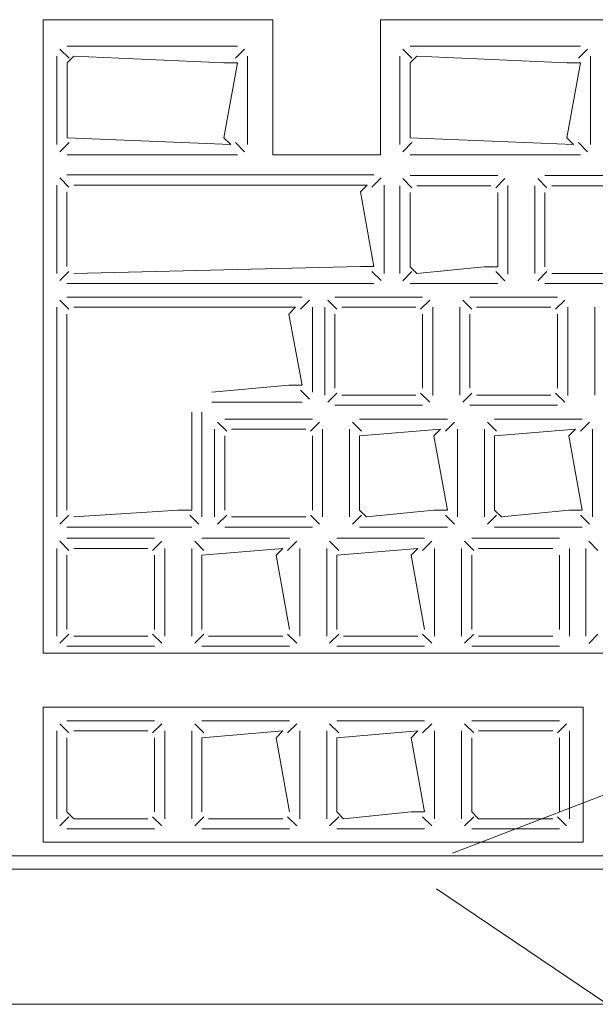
# Model space of a CAD drawing. Header units: feet. Extents: x 8 to 127, y 6 to 90.
# Tile 46 of 256: x 34.2725 to 34.3152, y 50.2827 to 50.3556. Entities that reach past the tile are written whole.
import ezdxf

# ---------------------------------------------------------------- set-up
doc = ezdxf.new("R2010")
doc.units = ezdxf.units.FT
doc.header["$MEASUREMENT"] = 0
doc.layers.add('MOBILARIO', color=8, linetype='Continuous')
doc.layers.add('NO ESPESSURA', color=250, linetype='Continuous')

msp = doc.modelspace()

# ---------------------------------------------------------------- linework, layer by layer
at = {"layer": 'MOBILARIO', "lineweight": 5}
for p, q in [((34.29127, 50.355619), (34.27427, 50.355619)), ((34.27427, 50.30868), (34.27427, 50.355619)), ((34.29127, 50.355619), (34.27427, 50.355619)), ((34.27427, 50.30868), (34.27427, 50.355619)), ((34.29127, 50.345619), (34.29127, 50.355619)), ((34.29127, 50.345619), (34.29127, 50.355619)), ((34.39577, 50.355619), (34.29927, 50.355619)), ((34.29927, 50.345619), (34.29927, 50.355619)), ((34.39577, 50.355619), (34.29927, 50.355619)), ((34.29927, 50.345619), (34.29927, 50.355619)), ((34.276178, 50.352768), (34.275502, 50.353444)), ((34.276178, 50.352768), (34.275502, 50.353444)), ((34.276032, 50.353664), (34.288658, 50.353664)), ((34.276032, 50.353664), (34.288658, 50.353664)), ((34.288511, 50.352768), (34.289188, 50.353444)), ((34.288511, 50.352768), (34.289188, 50.353444)), ((34.301592, 50.352768), (34.300915, 50.353444)), ((34.301592, 50.352768), (34.300915, 50.353444)), ((34.301446, 50.353664), (34.314071, 50.353664)), ((34.301446, 50.353664), (34.314071, 50.353664)), ((34.313925, 50.352768), (34.314602, 50.353444)), ((34.313925, 50.352768), (34.314602, 50.353444)), ((34.275282, 50.346369), (34.275282, 50.352914)), ((34.275282, 50.346369), (34.275282, 50.352914)), ((34.276032, 50.352414), (34.276532, 50.352914)), ((34.276032, 50.352414), (34.276532, 50.352914)), ((34.276532, 50.352914), (34.287658, 50.352414)), ((34.276532, 50.352914), (34.287658, 50.352414)), ((34.289408, 50.352914), (34.289408, 50.346369)), ((34.289408, 50.352914), (34.289408, 50.346369)), ((34.300696, 50.346369), (34.300696, 50.352914)), ((34.300696, 50.346369), (34.300696, 50.352914)), ((34.301446, 50.352414), (34.301946, 50.352914)), ((34.301446, 50.352414), (34.301946, 50.352914)), ((34.301946, 50.352914), (34.313071, 50.352414)), ((34.301946, 50.352914), (34.313071, 50.352414)), ((34.314821, 50.352914), (34.314821, 50.346369)), ((34.314821, 50.352914), (34.314821, 50.346369)), ((34.276032, 50.346869), (34.276032, 50.352414)), ((34.276032, 50.346869), (34.276032, 50.352414)), ((34.287658, 50.352414), (34.288658, 50.352414)), ((34.288658, 50.352414), (34.287658, 50.346869)), ((34.287658, 50.352414), (34.288658, 50.352414)), ((34.288658, 50.352414), (34.287658, 50.346869)), ((34.301446, 50.346869), (34.301446, 50.352414)), ((34.301446, 50.346869), (34.301446, 50.352414)), ((34.313071, 50.352414), (34.314071, 50.352414)), ((34.314071, 50.352414), (34.313071, 50.346869)), ((34.313071, 50.352414), (34.314071, 50.352414)), ((34.314071, 50.352414), (34.313071, 50.346869)), ((34.288158, 50.346369), (34.276032, 50.346869)), ((34.288158, 50.346369), (34.276032, 50.346869)), ((34.287658, 50.346869), (34.288158, 50.346369)), ((34.287658, 50.346869), (34.288158, 50.346369)), ((34.313571, 50.346369), (34.301446, 50.346869)), ((34.313571, 50.346369), (34.301446, 50.346869)), ((34.313071, 50.346869), (34.313571, 50.346369)), ((34.313071, 50.346869), (34.313571, 50.346369)), ((34.276178, 50.346516), (34.275502, 50.345839)), ((34.276178, 50.346516), (34.275502, 50.345839)), ((34.288511, 50.346516), (34.289188, 50.345839)), ((34.288511, 50.346516), (34.289188, 50.345839)), ((34.301592, 50.346516), (34.300915, 50.345839)), ((34.301592, 50.346516), (34.300915, 50.345839)), ((34.313925, 50.346516), (34.314602, 50.345839)), ((34.313925, 50.346516), (34.314602, 50.345839)), ((34.288658, 50.345619), (34.276032, 50.345619)), ((34.288658, 50.345619), (34.276032, 50.345619)), ((34.29927, 50.345619), (34.29127, 50.345619)), ((34.29927, 50.345619), (34.29127, 50.345619)), ((34.314071, 50.345619), (34.301446, 50.345619)), ((34.314071, 50.345619), (34.301446, 50.345619)), ((34.276168, 50.343223), (34.275491, 50.3439)), ((34.276168, 50.343223), (34.275491, 50.3439)), ((34.276021, 50.344119), (34.298774, 50.344119)), ((34.276021, 50.344119), (34.298774, 50.344119)), ((34.298628, 50.343223), (34.299305, 50.3439)), ((34.298628, 50.343223), (34.299305, 50.3439)), ((34.301592, 50.343169), (34.300915, 50.343846)), ((34.301592, 50.343169), (34.300915, 50.343846)), ((34.307946, 50.344066), (34.301446, 50.344066)), ((34.307946, 50.344066), (34.301446, 50.344066)), ((34.307799, 50.343169), (34.308476, 50.343846)), ((34.307799, 50.343169), (34.308476, 50.343846)), ((34.311592, 50.343169), (34.310915, 50.343846)), ((34.311592, 50.343169), (34.310915, 50.343846)), ((34.317946, 50.344066), (34.311446, 50.344066)), ((34.317946, 50.344066), (34.311446, 50.344066)), ((34.275271, 50.336825), (34.275271, 50.343369)), ((34.275271, 50.336825), (34.275271, 50.343369)), ((34.298274, 50.343369), (34.276521, 50.343369)), ((34.298274, 50.343369), (34.276521, 50.343369)), ((34.297774, 50.342869), (34.298274, 50.343369)), ((34.297774, 50.342869), (34.298274, 50.343369)), ((34.299524, 50.343369), (34.299524, 50.336825)), ((34.299524, 50.343369), (34.299524, 50.336825)), ((34.300696, 50.343316), (34.300696, 50.336816)), ((34.300696, 50.343316), (34.300696, 50.336816)), ((34.307446, 50.343316), (34.301946, 50.343316)), ((34.307446, 50.343316), (34.301946, 50.343316)), ((34.308696, 50.336816), (34.308696, 50.343316)), ((34.308696, 50.336816), (34.308696, 50.343316)), ((34.308708, 50.336779), (34.308708, 50.343324)), ((34.308708, 50.336779), (34.308708, 50.343324)), ((34.310696, 50.343316), (34.310696, 50.336816)), ((34.310696, 50.343316), (34.310696, 50.336816)), ((34.317446, 50.343316), (34.311946, 50.343316)), ((34.317446, 50.343316), (34.311946, 50.343316)), ((34.276021, 50.342869), (34.276021, 50.337325)), ((34.276021, 50.342869), (34.276021, 50.337325)), ((34.298774, 50.337325), (34.297774, 50.342869)), ((34.298774, 50.337325), (34.297774, 50.342869)), ((34.301446, 50.342816), (34.301446, 50.337316)), ((34.301446, 50.342816), (34.301446, 50.337316)), ((34.307946, 50.337316), (34.307946, 50.342816)), ((34.307946, 50.337316), (34.307946, 50.342816)), ((34.311446, 50.342816), (34.311446, 50.337316)), ((34.311446, 50.342816), (34.311446, 50.337316)), ((34.276521, 50.336825), (34.297774, 50.337325)), ((34.276521, 50.336825), (34.297774, 50.337325)), ((34.297774, 50.337325), (34.298774, 50.337325)), ((34.297774, 50.337325), (34.298774, 50.337325)), ((34.301446, 50.337316), (34.301946, 50.336816)), ((34.301446, 50.337316), (34.301946, 50.336816)), ((34.301946, 50.336816), (34.306946, 50.337316)), ((34.301946, 50.336816), (34.306946, 50.337316)), ((34.306946, 50.337316), (34.307946, 50.337316)), ((34.306946, 50.337316), (34.307946, 50.337316)), ((34.276168, 50.336971), (34.275491, 50.336294)), ((34.276168, 50.336971), (34.275491, 50.336294)), ((34.298628, 50.336971), (34.299305, 50.336294)), ((34.298628, 50.336971), (34.299305, 50.336294)), ((34.301592, 50.336962), (34.300915, 50.336285)), ((34.301592, 50.336962), (34.300915, 50.336285)), ((34.307799, 50.336962), (34.308476, 50.336285)), ((34.307799, 50.336962), (34.308476, 50.336285)), ((34.311592, 50.336962), (34.310915, 50.336285)), ((34.311592, 50.336962), (34.310915, 50.336285)), ((34.311946, 50.336816), (34.317446, 50.336816)), ((34.311946, 50.336816), (34.317446, 50.336816)), ((34.298774, 50.336075), (34.276021, 50.336075)), ((34.298774, 50.336075), (34.276021, 50.336075)), ((34.301446, 50.336066), (34.307946, 50.336066)), ((34.301446, 50.336066), (34.307946, 50.336066)), ((34.311446, 50.336066), (34.317946, 50.336066)), ((34.311446, 50.336066), (34.317946, 50.336066)), ((34.293465, 50.335066), (34.276021, 50.335066)), ((34.293465, 50.335066), (34.276021, 50.335066)), ((34.302383, 50.335066), (34.295883, 50.335066)), ((34.302383, 50.335066), (34.295883, 50.335066)), ((34.312383, 50.335066), (34.305883, 50.335066)), ((34.312383, 50.335066), (34.305883, 50.335066)), ((34.275271, 50.334316), (34.275271, 50.31878)), ((34.275271, 50.334316), (34.275271, 50.31878)), ((34.275491, 50.334846), (34.276168, 50.33417)), ((34.275491, 50.334846), (34.276168, 50.33417)), ((34.292965, 50.334316), (34.276521, 50.334316)), ((34.292965, 50.334316), (34.276521, 50.334316)), ((34.292465, 50.333816), (34.292965, 50.334316)), ((34.292465, 50.333816), (34.292965, 50.334316)), ((34.293996, 50.334846), (34.293319, 50.33417)), ((34.293996, 50.334846), (34.293319, 50.33417)), ((34.294215, 50.328036), (34.294215, 50.334316)), ((34.294215, 50.328036), (34.294215, 50.334316)), ((34.295133, 50.334316), (34.295133, 50.327816)), ((34.295133, 50.334316), (34.295133, 50.327816)), ((34.296029, 50.33417), (34.295353, 50.334846)), ((34.296029, 50.33417), (34.295353, 50.334846)), ((34.301883, 50.334316), (34.296383, 50.334316)), ((34.301883, 50.334316), (34.296383, 50.334316)), ((34.302236, 50.33417), (34.302913, 50.334846)), ((34.302236, 50.33417), (34.302913, 50.334846)), ((34.303133, 50.327816), (34.303133, 50.334316)), ((34.303133, 50.327816), (34.303133, 50.334316)), ((34.303145, 50.32778), (34.303145, 50.334325)), ((34.303145, 50.32778), (34.303145, 50.334325)), ((34.305133, 50.334316), (34.305133, 50.327816)), ((34.305133, 50.334316), (34.305133, 50.327816)), ((34.306029, 50.33417), (34.305353, 50.334846)), ((34.306029, 50.33417), (34.305353, 50.334846)), ((34.311883, 50.334316), (34.306383, 50.334316)), ((34.311883, 50.334316), (34.306383, 50.334316)), ((34.312236, 50.33417), (34.312913, 50.334846)), ((34.312236, 50.33417), (34.312913, 50.334846)), ((34.313133, 50.327816), (34.313133, 50.334316)), ((34.313133, 50.327816), (34.313133, 50.334316)), ((34.313145, 50.32778), (34.313145, 50.334325)), ((34.313145, 50.32778), (34.313145, 50.334325)), ((34.315133, 50.334316), (34.315133, 50.327816)), ((34.315133, 50.334316), (34.315133, 50.327816)), ((34.276021, 50.333816), (34.276021, 50.31928)), ((34.276021, 50.333816), (34.276021, 50.31928)), ((34.293465, 50.328536), (34.292465, 50.333816)), ((34.293465, 50.328536), (34.292465, 50.333816)), ((34.295883, 50.333816), (34.295883, 50.328316)), ((34.295883, 50.333816), (34.295883, 50.328316)), ((34.302383, 50.328316), (34.302383, 50.333816)), ((34.302383, 50.328316), (34.302383, 50.333816)), ((34.305883, 50.333816), (34.305883, 50.328316)), ((34.305883, 50.333816), (34.305883, 50.328316)), ((34.312383, 50.328316), (34.312383, 50.333816)), ((34.312383, 50.328316), (34.312383, 50.333816)), ((34.286771, 50.328036), (34.292465, 50.328536)), ((34.286771, 50.328036), (34.292465, 50.328536)), ((34.292465, 50.328536), (34.293465, 50.328536)), ((34.292465, 50.328536), (34.293465, 50.328536)), ((34.293996, 50.327505), (34.293319, 50.328182)), ((34.293996, 50.327505), (34.293319, 50.328182)), ((34.296029, 50.327962), (34.295353, 50.327286)), ((34.296029, 50.327962), (34.295353, 50.327286)), ((34.296383, 50.327816), (34.301883, 50.327816)), ((34.296383, 50.327816), (34.301883, 50.327816)), ((34.302236, 50.327962), (34.302913, 50.327286)), ((34.302236, 50.327962), (34.302913, 50.327286)), ((34.306029, 50.327962), (34.305353, 50.327286)), ((34.306029, 50.327962), (34.305353, 50.327286)), ((34.306383, 50.327816), (34.311883, 50.327816)), ((34.306383, 50.327816), (34.311883, 50.327816)), ((34.312236, 50.327962), (34.312913, 50.327286)), ((34.312236, 50.327962), (34.312913, 50.327286)), ((34.286771, 50.327286), (34.293465, 50.327286)), ((34.286771, 50.327286), (34.293465, 50.327286)), ((34.295883, 50.327066), (34.302383, 50.327066)), ((34.295883, 50.327066), (34.302383, 50.327066)), ((34.305883, 50.327066), (34.312383, 50.327066)), ((34.305883, 50.327066), (34.312383, 50.327066)), ((34.285271, 50.31928), (34.285271, 50.326536)), ((34.285271, 50.31928), (34.285271, 50.326536)), ((34.286021, 50.31878), (34.286021, 50.326536)), ((34.286021, 50.31878), (34.286021, 50.326536)), ((34.287862, 50.325133), (34.287185, 50.32581)), ((34.287862, 50.325133), (34.287185, 50.32581)), ((34.294215, 50.32603), (34.287715, 50.32603)), ((34.294215, 50.32603), (34.287715, 50.32603)), ((34.294069, 50.325133), (34.294746, 50.32581)), ((34.294069, 50.325133), (34.294746, 50.32581)), ((34.297862, 50.325133), (34.297185, 50.32581)), ((34.297862, 50.325133), (34.297185, 50.32581)), ((34.304215, 50.32603), (34.297715, 50.32603)), ((34.304215, 50.32603), (34.297715, 50.32603)), ((34.304069, 50.325133), (34.304746, 50.32581)), ((34.304069, 50.325133), (34.304746, 50.32581)), ((34.307862, 50.325133), (34.307185, 50.32581)), ((34.307862, 50.325133), (34.307185, 50.32581)), ((34.314215, 50.32603), (34.307715, 50.32603)), ((34.314215, 50.32603), (34.307715, 50.32603)), ((34.314069, 50.325133), (34.314746, 50.32581)), ((34.314069, 50.325133), (34.314746, 50.32581)), ((34.286965, 50.32528), (34.286965, 50.31878)), ((34.286965, 50.32528), (34.286965, 50.31878)), ((34.287715, 50.32478), (34.287715, 50.31928)), ((34.287715, 50.32478), (34.287715, 50.31928)), ((34.293715, 50.32528), (34.288215, 50.32528)), ((34.293715, 50.32528), (34.288215, 50.32528)), ((34.294215, 50.31928), (34.294215, 50.32478)), ((34.294215, 50.31928), (34.294215, 50.32478)), ((34.294965, 50.31878), (34.294965, 50.32528)), ((34.294965, 50.31878), (34.294965, 50.32528)), ((34.296965, 50.32528), (34.296965, 50.31878)), ((34.296965, 50.32528), (34.296965, 50.31878)), ((34.303715, 50.32528), (34.297715, 50.32478)), ((34.303715, 50.32528), (34.297715, 50.32478)), ((34.297715, 50.32478), (34.297715, 50.31928)), ((34.297715, 50.32478), (34.297715, 50.31928)), ((34.303215, 50.32478), (34.303715, 50.32528)), ((34.303215, 50.32478), (34.303715, 50.32528)), ((34.304215, 50.31928), (34.303215, 50.32478)), ((34.304215, 50.31928), (34.303215, 50.32478)), ((34.304965, 50.31878), (34.304965, 50.32528)), ((34.304965, 50.31878), (34.304965, 50.32528)), ((34.306965, 50.32528), (34.306965, 50.31878)), ((34.306965, 50.32528), (34.306965, 50.31878)), ((34.313715, 50.32528), (34.307715, 50.32478)), ((34.313715, 50.32528), (34.307715, 50.32478)), ((34.307715, 50.32478), (34.307715, 50.31928)), ((34.307715, 50.32478), (34.307715, 50.31928)), ((34.313215, 50.32478), (34.313715, 50.32528)), ((34.313215, 50.32478), (34.313715, 50.32528)), ((34.314215, 50.31928), (34.313215, 50.32478)), ((34.314215, 50.31928), (34.313215, 50.32478)), ((34.314965, 50.31878), (34.314965, 50.32528)), ((34.314965, 50.31878), (34.314965, 50.32528)), ((34.275491, 50.318249), (34.276168, 50.318926)), ((34.275491, 50.318249), (34.276168, 50.318926)), ((34.276521, 50.31878), (34.284271, 50.31928)), ((34.276521, 50.31878), (34.284271, 50.31928)), ((34.284271, 50.31928), (34.285271, 50.31928)), ((34.284271, 50.31928), (34.285271, 50.31928)), ((34.285802, 50.318249), (34.285125, 50.318926)), ((34.285802, 50.318249), (34.285125, 50.318926)), ((34.287862, 50.318926), (34.287185, 50.318249)), ((34.287862, 50.318926), (34.287185, 50.318249)), ((34.294069, 50.318926), (34.294746, 50.318249)), ((34.294069, 50.318926), (34.294746, 50.318249)), ((34.297862, 50.318926), (34.297185, 50.318249)), ((34.297862, 50.318926), (34.297185, 50.318249)), ((34.297715, 50.31928), (34.298215, 50.31878)), ((34.297715, 50.31928), (34.298215, 50.31878)), ((34.298215, 50.31878), (34.303215, 50.31928)), ((34.298215, 50.31878), (34.303215, 50.31928)), ((34.303215, 50.31928), (34.304215, 50.31928)), ((34.303215, 50.31928), (34.304215, 50.31928)), ((34.304069, 50.318926), (34.304746, 50.318249)), ((34.304069, 50.318926), (34.304746, 50.318249)), ((34.307862, 50.318926), (34.307185, 50.318249)), ((34.307862, 50.318926), (34.307185, 50.318249)), ((34.307715, 50.31928), (34.308215, 50.31878)), ((34.307715, 50.31928), (34.308215, 50.31878)), ((34.308215, 50.31878), (34.313215, 50.31928)), ((34.308215, 50.31878), (34.313215, 50.31928)), ((34.313215, 50.31928), (34.314215, 50.31928)), ((34.313215, 50.31928), (34.314215, 50.31928)), ((34.314069, 50.318926), (34.314746, 50.318249)), ((34.314069, 50.318926), (34.314746, 50.318249)), ((34.288215, 50.31878), (34.293715, 50.31878)), ((34.288215, 50.31878), (34.293715, 50.31878)), ((34.276021, 50.31803), (34.285271, 50.31803)), ((34.276021, 50.31803), (34.285271, 50.31803)), ((34.287715, 50.31803), (34.294215, 50.31803)), ((34.287715, 50.31803), (34.294215, 50.31803)), ((34.297715, 50.31803), (34.304215, 50.31803)), ((34.297715, 50.31803), (34.304215, 50.31803)), ((34.307715, 50.31803), (34.314215, 50.31803)), ((34.307715, 50.31803), (34.314215, 50.31803)), ((34.276168, 50.316307), (34.275491, 50.316984)), ((34.276168, 50.316307), (34.275491, 50.316984)), ((34.282521, 50.317204), (34.276021, 50.317204)), ((34.282521, 50.317204), (34.276021, 50.317204)), ((34.282375, 50.316307), (34.283052, 50.316984)), ((34.282375, 50.316307), (34.283052, 50.316984)), ((34.286168, 50.316307), (34.285491, 50.316984)), ((34.286168, 50.316307), (34.285491, 50.316984)), ((34.292521, 50.317204), (34.286021, 50.317204)), ((34.292521, 50.317204), (34.286021, 50.317204)), ((34.292375, 50.316307), (34.293052, 50.316984)), ((34.292375, 50.316307), (34.293052, 50.316984)), ((34.296168, 50.316307), (34.295491, 50.316984)), ((34.296168, 50.316307), (34.295491, 50.316984)), ((34.302521, 50.317204), (34.296021, 50.317204)), ((34.302521, 50.317204), (34.296021, 50.317204)), ((34.302375, 50.316307), (34.303052, 50.316984)), ((34.302375, 50.316307), (34.303052, 50.316984)), ((34.306168, 50.316307), (34.305491, 50.316984)), ((34.306168, 50.316307), (34.305491, 50.316984)), ((34.312521, 50.317204), (34.306021, 50.317204)), ((34.312521, 50.317204), (34.306021, 50.317204)), ((34.315371, 50.3163), (34.314694, 50.316977)), ((34.315371, 50.3163), (34.314694, 50.316977)), ((34.275271, 50.316454), (34.275271, 50.309954)), ((34.275271, 50.316454), (34.275271, 50.309954)), ((34.282021, 50.316454), (34.276521, 50.316454)), ((34.282021, 50.316454), (34.276521, 50.316454)), ((34.283271, 50.309954), (34.283271, 50.316454)), ((34.283271, 50.309954), (34.283271, 50.316454)), ((34.285271, 50.316454), (34.285271, 50.309954)), ((34.285271, 50.316454), (34.285271, 50.309954)), ((34.292021, 50.316454), (34.286021, 50.315954)), ((34.292021, 50.316454), (34.286021, 50.315954)), ((34.291521, 50.315954), (34.292021, 50.316454)), ((34.291521, 50.315954), (34.292021, 50.316454)), ((34.293271, 50.309954), (34.293271, 50.316454)), ((34.293271, 50.309954), (34.293271, 50.316454)), ((34.295271, 50.316454), (34.295271, 50.309954)), ((34.295271, 50.316454), (34.295271, 50.309954)), ((34.302021, 50.316454), (34.296021, 50.315954)), ((34.302021, 50.316454), (34.296021, 50.315954)), ((34.301521, 50.315954), (34.302021, 50.316454)), ((34.301521, 50.315954), (34.302021, 50.316454)), ((34.303271, 50.309954), (34.303271, 50.316454)), ((34.303271, 50.309954), (34.303271, 50.316454)), ((34.305271, 50.316454), (34.305271, 50.309954)), ((34.305271, 50.316454), (34.305271, 50.309954)), ((34.312021, 50.316454), (34.306521, 50.316454)), ((34.312021, 50.316454), (34.306521, 50.316454)), ((34.313271, 50.309954), (34.313271, 50.316454)), ((34.313271, 50.309954), (34.313271, 50.316454)), ((34.314475, 50.316446), (34.314475, 50.309946)), ((34.314475, 50.316446), (34.314475, 50.309946)), ((34.276021, 50.315954), (34.276021, 50.310454)), ((34.276021, 50.315954), (34.276021, 50.310454)), ((34.282521, 50.310454), (34.282521, 50.315954)), ((34.282521, 50.310454), (34.282521, 50.315954)), ((34.286021, 50.315954), (34.286021, 50.310454)), ((34.286021, 50.315954), (34.286021, 50.310454)), ((34.292521, 50.310454), (34.291521, 50.315954)), ((34.292521, 50.310454), (34.291521, 50.315954)), ((34.296021, 50.315954), (34.296021, 50.310454)), ((34.296021, 50.315954), (34.296021, 50.310454)), ((34.302521, 50.310454), (34.301521, 50.315954)), ((34.302521, 50.310454), (34.301521, 50.315954)), ((34.306021, 50.315954), (34.306021, 50.310454)), ((34.306021, 50.315954), (34.306021, 50.310454)), ((34.312521, 50.310454), (34.312521, 50.315954)), ((34.312521, 50.310454), (34.312521, 50.315954)), ((34.276168, 50.3101), (34.275491, 50.309423)), ((34.276168, 50.3101), (34.275491, 50.309423)), ((34.276521, 50.309954), (34.282021, 50.309954)), ((34.276521, 50.309954), (34.282021, 50.309954)), ((34.282375, 50.3101), (34.283052, 50.309423)), ((34.282375, 50.3101), (34.283052, 50.309423)), ((34.286168, 50.3101), (34.285491, 50.309423)), ((34.286168, 50.3101), (34.285491, 50.309423)), ((34.286521, 50.309954), (34.292021, 50.309954)), ((34.286521, 50.309954), (34.292021, 50.309954)), ((34.292375, 50.3101), (34.293052, 50.309423)), ((34.292375, 50.3101), (34.293052, 50.309423)), ((34.296168, 50.3101), (34.295491, 50.309423)), ((34.296168, 50.3101), (34.295491, 50.309423)), ((34.296521, 50.309954), (34.302021, 50.309954)), ((34.296521, 50.309954), (34.302021, 50.309954)), ((34.302375, 50.3101), (34.303052, 50.309423)), ((34.302375, 50.3101), (34.303052, 50.309423)), ((34.306168, 50.3101), (34.305491, 50.309423)), ((34.306168, 50.3101), (34.305491, 50.309423)), ((34.306521, 50.309954), (34.312021, 50.309954)), ((34.306521, 50.309954), (34.312021, 50.309954)), ((34.315371, 50.310093), (34.314694, 50.309416)), ((34.315371, 50.310093), (34.314694, 50.309416)), ((34.276021, 50.309204), (34.282521, 50.309204)), ((34.276021, 50.309204), (34.282521, 50.309204)), ((34.286021, 50.309204), (34.292521, 50.309204)), ((34.286021, 50.309204), (34.292521, 50.309204)), ((34.296021, 50.309204), (34.302521, 50.309204)), ((34.296021, 50.309204), (34.302521, 50.309204)), ((34.306021, 50.309204), (34.312521, 50.309204)), ((34.306021, 50.309204), (34.312521, 50.309204)), ((34.27427, 50.30868), (34.41877, 50.30868)), ((34.27427, 50.30868), (34.41877, 50.30868)), ((34.31427, 50.30468), (34.27427, 50.30468)), ((34.27427, 50.30468), (34.27427, 50.29468)), ((34.31427, 50.30468), (34.27427, 50.30468)), ((34.27427, 50.30468), (34.27427, 50.29468)), ((34.31427, 50.29468), (34.31427, 50.30468)), ((34.31427, 50.29468), (34.31427, 50.30468)), ((34.282521, 50.30368), (34.276021, 50.30368)), ((34.282521, 50.30368), (34.276021, 50.30368)), ((34.292521, 50.30368), (34.286021, 50.30368)), ((34.292521, 50.30368), (34.286021, 50.30368)), ((34.302521, 50.30368), (34.296021, 50.30368)), ((34.302521, 50.30368), (34.296021, 50.30368)), ((34.312521, 50.30368), (34.306021, 50.30368)), ((34.312521, 50.30368), (34.306021, 50.30368)), ((34.275271, 50.30293), (34.275271, 50.29643)), ((34.275271, 50.30293), (34.275271, 50.29643)), ((34.276168, 50.302783), (34.275491, 50.30346)), ((34.276168, 50.302783), (34.275491, 50.30346)), ((34.282021, 50.30293), (34.276521, 50.30293)), ((34.282021, 50.30293), (34.276521, 50.30293)), ((34.282375, 50.302783), (34.283052, 50.30346)), ((34.282375, 50.302783), (34.283052, 50.30346)), ((34.283271, 50.29643), (34.283271, 50.30293)), ((34.283271, 50.29643), (34.283271, 50.30293)), ((34.285271, 50.30293), (34.285271, 50.29643)), ((34.285271, 50.30293), (34.285271, 50.29643)), ((34.286168, 50.302783), (34.285491, 50.30346)), ((34.286168, 50.302783), (34.285491, 50.30346)), ((34.292021, 50.30293), (34.286021, 50.30243)), ((34.292021, 50.30293), (34.286021, 50.30243)), ((34.291521, 50.30243), (34.292021, 50.30293)), ((34.291521, 50.30243), (34.292021, 50.30293)), ((34.292375, 50.302783), (34.293052, 50.30346)), ((34.292375, 50.302783), (34.293052, 50.30346)), ((34.293271, 50.29643), (34.293271, 50.30293)), ((34.293271, 50.29643), (34.293271, 50.30293)), ((34.295271, 50.30293), (34.295271, 50.29643)), ((34.295271, 50.30293), (34.295271, 50.29643)), ((34.296168, 50.302783), (34.295491, 50.30346)), ((34.296168, 50.302783), (34.295491, 50.30346)), ((34.302021, 50.30293), (34.296021, 50.30243)), ((34.302021, 50.30293), (34.296021, 50.30243)), ((34.301521, 50.30243), (34.302021, 50.30293)), ((34.301521, 50.30243), (34.302021, 50.30293)), ((34.302375, 50.302783), (34.303052, 50.30346)), ((34.302375, 50.302783), (34.303052, 50.30346)), ((34.303271, 50.29643), (34.303271, 50.30293)), ((34.303271, 50.29643), (34.303271, 50.30293)), ((34.305271, 50.30293), (34.305271, 50.29643)), ((34.305271, 50.30293), (34.305271, 50.29643)), ((34.306168, 50.302783), (34.305491, 50.30346)), ((34.306168, 50.302783), (34.305491, 50.30346)), ((34.312021, 50.30293), (34.306521, 50.30293)), ((34.312021, 50.30293), (34.306521, 50.30293)), ((34.312375, 50.302783), (34.313052, 50.30346)), ((34.312375, 50.302783), (34.313052, 50.30346)), ((34.313271, 50.29643), (34.313271, 50.30293)), ((34.313271, 50.29643), (34.313271, 50.30293)), ((34.276021, 50.30243), (34.276021, 50.29693)), ((34.276021, 50.30243), (34.276021, 50.29693)), ((34.282521, 50.29693), (34.282521, 50.30243)), ((34.282521, 50.29693), (34.282521, 50.30243)), ((34.286021, 50.30243), (34.286021, 50.29693)), ((34.286021, 50.30243), (34.286021, 50.29693)), ((34.292521, 50.29693), (34.291521, 50.30243)), ((34.292521, 50.29693), (34.291521, 50.30243)), ((34.296021, 50.30243), (34.296021, 50.29693)), ((34.296021, 50.30243), (34.296021, 50.29693)), ((34.302521, 50.29693), (34.301521, 50.30243)), ((34.302521, 50.29693), (34.301521, 50.30243)), ((34.306021, 50.30243), (34.306021, 50.29693)), ((34.306021, 50.30243), (34.306021, 50.29693)), ((34.312521, 50.29693), (34.312521, 50.30243)), ((34.312521, 50.29693), (34.312521, 50.30243)), ((34.276168, 50.296576), (34.275491, 50.295899)), ((34.276168, 50.296576), (34.275491, 50.295899)), ((34.276021, 50.29693), (34.276521, 50.29643)), ((34.276021, 50.29693), (34.276521, 50.29643)), ((34.276521, 50.29643), (34.282021, 50.29643)), ((34.276521, 50.29643), (34.282021, 50.29643)), ((34.282375, 50.296576), (34.283052, 50.295899)), ((34.282375, 50.296576), (34.283052, 50.295899)), ((34.286168, 50.296576), (34.285491, 50.295899)), ((34.286168, 50.296576), (34.285491, 50.295899)), ((34.286521, 50.29643), (34.292021, 50.29643)), ((34.286521, 50.29643), (34.292021, 50.29643)), ((34.292375, 50.296576), (34.293052, 50.295899)), ((34.292375, 50.296576), (34.293052, 50.295899)), ((34.296168, 50.296576), (34.295491, 50.295899)), ((34.296168, 50.296576), (34.295491, 50.295899)), ((34.296021, 50.29693), (34.296521, 50.29643)), ((34.296021, 50.29693), (34.296521, 50.29643)), ((34.296521, 50.29643), (34.301521, 50.29693)), ((34.296521, 50.29643), (34.301521, 50.29693)), ((34.301521, 50.29693), (34.302521, 50.29693)), ((34.301521, 50.29693), (34.302521, 50.29693)), ((34.302375, 50.296576), (34.303052, 50.295899)), ((34.302375, 50.296576), (34.303052, 50.295899)), ((34.306168, 50.296576), (34.305491, 50.295899)), ((34.306168, 50.296576), (34.305491, 50.295899)), ((34.306021, 50.29693), (34.306521, 50.29643)), ((34.306021, 50.29693), (34.306521, 50.29643)), ((34.306521, 50.29643), (34.312021, 50.29643)), ((34.306521, 50.29643), (34.312021, 50.29643)), ((34.312375, 50.296576), (34.313052, 50.295899)), ((34.312375, 50.296576), (34.313052, 50.295899)), ((34.276021, 50.29568), (34.282521, 50.29568)), ((34.276021, 50.29568), (34.282521, 50.29568)), ((34.286021, 50.29568), (34.292521, 50.29568)), ((34.286021, 50.29568), (34.292521, 50.29568)), ((34.296021, 50.29568), (34.302521, 50.29568)), ((34.296021, 50.29568), (34.302521, 50.29568)), ((34.306021, 50.29568), (34.312521, 50.29568)), ((34.306021, 50.29568), (34.312521, 50.29568)), ((34.27427, 50.29468), (34.31427, 50.29468)), ((34.27427, 50.29468), (34.31427, 50.29468)), ((34.41877, 50.29368), (34.24077, 50.29368)), ((34.41877, 50.29368), (34.24077, 50.29368)), ((34.24077, 50.29268), (34.41877, 50.29268)), ((34.24077, 50.29268), (34.41877, 50.29268)), ((34.19477, 50.28268), (34.42277, 50.28268)), ((34.19477, 50.28268), (34.42277, 50.28268))]:
    msp.add_line(p, q, dxfattribs=at)
at = {"layer": 'MOBILARIO'}
for centre in [(34.276532, 50.352414), (34.276532, 50.352414), (34.288158, 50.352414), (34.288158, 50.352414), (34.301946, 50.352414), (34.301946, 50.352414), (34.313571, 50.352414), (34.313571, 50.352414), (34.276532, 50.346869), (34.276532, 50.346869), (34.288158, 50.346869), (34.288158, 50.346869), (34.301946, 50.346869), (34.301946, 50.346869), (34.313571, 50.346869), (34.313571, 50.346869), (34.298274, 50.342869), (34.298274, 50.342869), (34.298274, 50.337325), (34.298274, 50.337325), (34.301946, 50.337316), (34.301946, 50.337316), (34.307446, 50.337316), (34.307446, 50.337316), (34.292965, 50.333816), (34.292965, 50.333816), (34.292965, 50.328536), (34.292965, 50.328536), (34.298215, 50.32478), (34.298215, 50.32478), (34.303715, 50.32478), (34.303715, 50.32478), (34.308215, 50.32478), (34.308215, 50.32478), (34.313715, 50.32478), (34.313715, 50.32478), (34.284771, 50.31928), (34.284771, 50.31928), (34.298215, 50.31928), (34.298215, 50.31928), (34.303715, 50.31928), (34.303715, 50.31928), (34.308215, 50.31928), (34.308215, 50.31928), (34.313715, 50.31928), (34.313715, 50.31928), (34.286521, 50.315954), (34.286521, 50.315954), (34.292021, 50.315954), (34.292021, 50.315954), (34.296521, 50.315954), (34.296521, 50.315954), (34.302021, 50.315954), (34.302021, 50.315954), (34.286521, 50.30243), (34.286521, 50.30243), (34.292021, 50.30243), (34.292021, 50.30243), (34.296521, 50.30243), (34.296521, 50.30243), (34.302021, 50.30243), (34.302021, 50.30243), (34.276521, 50.29693), (34.276521, 50.29693), (34.296521, 50.29693), (34.296521, 50.29693), (34.302021, 50.29693), (34.302021, 50.29693), (34.306521, 50.29693), (34.306521, 50.29693)]:
    msp.add_arc(centre, 0.0005, 0, 0, dxfattribs=at)
at = {"layer": 'NO ESPESSURA', "linetype": 'Continuous', "lineweight": 5}
for p, q in [((34.304603, 50.293888), (34.322387, 50.300715)), ((34.303398, 50.291232), (34.316033, 50.282709))]:
    msp.add_line(p, q, dxfattribs=at)

doc.saveas('drawing.dxf')
